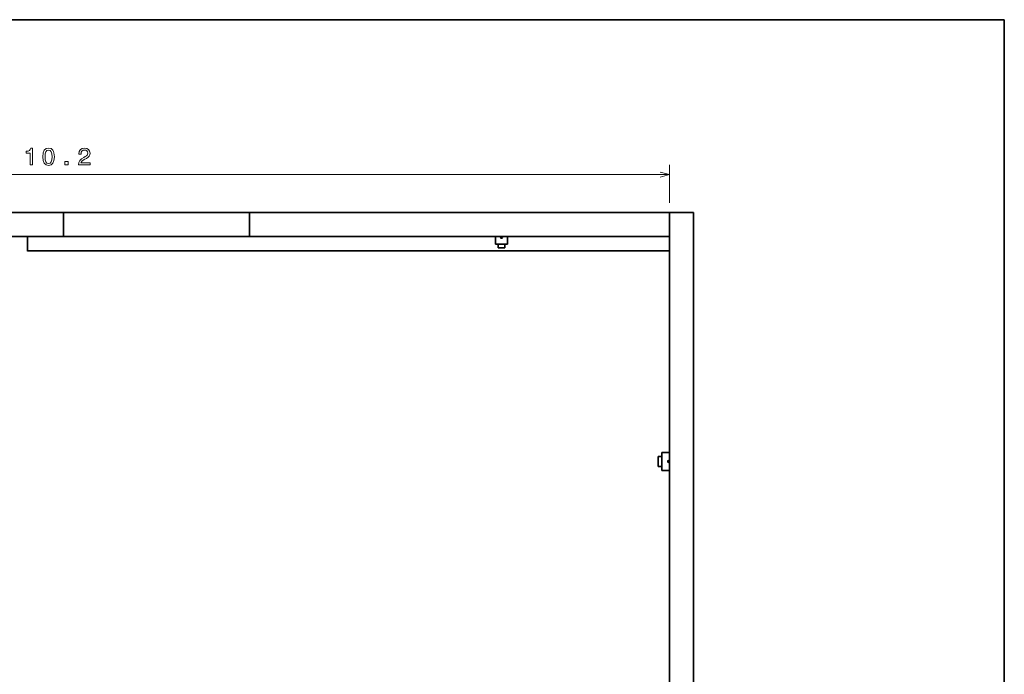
# Model space of a CAD drawing. Extents: x 10 to 410, y 10 to 287.
# Tile 23 of 23: x 205 to 410, y 151 to 287. Entities that reach past the tile are written whole.
import ezdxf

# ---------------------------------------------------------------- set-up
doc = ezdxf.new("R2010")
doc.units = 0

msp = doc.modelspace()

# ---------------------------------------------------------------- linework, layer by layer
at = {"color": 7, "lineweight": 35}
for p, q in [((410, 287), (10, 287)), ((410, 10), (410, 287)), ((144.5, 246.83), (214, 246.83)), ((214, 246.83), (252.75, 246.83)), ((252.75, 246.83), (340.25, 246.83)), ((340.25, 246.83), (340.25, 76.58)), ((345.25, 76.58), (345.25, 246.83)), ((214, 241.83), (144.5, 241.83)), ((202.75, 241.83), (304, 241.83)), ((214, 241.83), (252.75, 241.83)), ((340.25, 241.83), (252.75, 241.83)), ((306.5, 241.83), (338.37, 241.83)), ((206.5, 238.83), (338.37, 238.83)), ((340.25, 196.83), (340.25, 239.95)), ((340.25, 147.83), (340.25, 193.08))]:
    msp.add_line(p, q, dxfattribs=at)
at = {"color": 7, "lineweight": 13, "ltscale": 0.197611}
msp.add_line((340.25, 248.83), (340.25, 256.73), dxfattribs=at)
at = {"color": 7, "lineweight": 13}
msp.add_line((85.25, 254.73), (340.25, 254.73), dxfattribs=at)
at = {"color": 7, "lineweight": 35, "ltscale": 0.125}
for p, q in [((214, 246.83), (214, 241.83)), ((252.75, 246.83), (252.75, 241.83)), ((340.25, 246.83), (345.25, 246.83)), ((340.25, 241.83), (340.25, 246.83))]:
    msp.add_line(p, q, dxfattribs=at)
at = {"color": 7, "lineweight": 35, "ltscale": 0.075859}
msp.add_line((206.5, 238.8), (206.5, 241.84), dxfattribs=at)
at = {"color": 7, "lineweight": 35, "ltscale": 0.031204}
msp.add_line((305.25, 241.83), (304, 241.83), dxfattribs=at)
at = {"color": 7, "lineweight": 35, "ltscale": 0.040625}
for p, q in [((304, 240.2), (304, 241.83)), ((306.5, 241.83), (306.5, 240.2)), ((338.62, 196.83), (340.25, 196.83)), ((340.25, 193.08), (338.62, 193.08))]:
    msp.add_line(p, q, dxfattribs=at)
at = {"color": 7, "lineweight": 35, "ltscale": 0.0625}
msp.add_line((304, 240.2), (306.5, 240.2), dxfattribs=at)
at = {"color": 7, "lineweight": 35, "ltscale": 0.036105}
for p, q in [((304.53, 240.2), (305.97, 240.2)), ((304.53, 239.45), (305.97, 239.45))]:
    msp.add_line(p, q, dxfattribs=at)
at = {"color": 7, "lineweight": 35, "ltscale": 0.01875}
for p, q in [((304.53, 240.2), (304.53, 239.45)), ((305.97, 240.2), (305.97, 239.45)), ((338.62, 195.99), (337.87, 195.99)), ((338.62, 193.91), (337.87, 193.91))]:
    msp.add_line(p, q, dxfattribs=at)
at = {"color": 7, "lineweight": 35, "ltscale": 0.031203}
msp.add_line((306.5, 241.83), (305.25, 241.83), dxfattribs=at)
at = {"color": 7, "lineweight": 35, "ltscale": 0.046875}
for p in [(338.37, 241.83), (340.25, 239.95)]:
    msp.add_line(p, (340.25, 241.83), dxfattribs=at)
at = {"color": 7, "lineweight": 35, "ltscale": 0.028125}
msp.add_line((206.5, 238.83), (206.5, 239.95), dxfattribs=at)
at = {"color": 7, "lineweight": 35, "ltscale": 0.047089}
msp.add_line((338.37, 238.83), (340.25, 238.83), dxfattribs=at)
at = {"color": 7, "lineweight": 35, "ltscale": 0.051933}
for p, q in [((337.87, 195.99), (337.87, 193.91)), ((338.62, 195.99), (338.62, 193.91))]:
    msp.add_line(p, q, dxfattribs=at)
at = {"color": 7, "lineweight": 35, "ltscale": 0.09375}
msp.add_line((338.62, 196.83), (338.62, 193.08), dxfattribs=at)
at = {"color": 7, "lineweight": 35, "ltscale": 0.046828}
msp.add_line((340.25, 194.95), (340.25, 196.83), dxfattribs=at)
at = {"color": 7, "lineweight": 35, "ltscale": 0.046829}
msp.add_line((340.25, 193.08), (340.25, 194.95), dxfattribs=at)
at = {"color": 7, "lineweight": 13}
for points in [[(207.05, 256.73), (207.51, 256.73), (207.51, 260.26), (207.17, 260.26), (207.08, 259.95), (206.9, 259.74), (206.62, 259.62), (206.24, 259.58), (206.24, 259.22), (207.05, 259.22)], [(209.67, 258.44), (209.74, 257.65), (209.98, 257.08), (210.36, 256.74), (210.88, 256.63), (211.4, 256.74), (211.78, 257.08), (212.01, 257.65), (212.09, 258.44), (212.01, 259.23), (211.92, 259.54), (211.78, 259.8), (211.4, 260.14), (210.88, 260.26), (210.36, 260.14), (209.98, 259.79), (209.74, 259.23)], [(210.15, 258.44), (210.19, 259.05), (210.32, 259.49), (210.54, 259.75), (210.88, 259.84), (211.21, 259.75), (211.44, 259.49), (211.57, 259.05), (211.61, 258.44), (211.57, 257.82), (211.44, 257.39), (211.21, 257.13), (210.88, 257.04), (210.54, 257.13), (210.32, 257.39), (210.19, 257.82)], [(217.12, 256.73), (219.53, 256.73), (219.53, 257.16), (217.63, 257.16), (217.73, 257.4), (217.91, 257.6), (218.47, 257.96), (218.77, 258.11), (219.11, 258.32), (219.34, 258.58), (219.48, 258.87), (219.53, 259.21), (219.44, 259.63), (219.21, 259.97), (218.84, 260.18), (218.37, 260.26), (217.89, 260.17), (217.52, 259.93), (217.28, 259.55), (217.2, 259.05), (217.2, 258.98), (217.66, 258.98), (217.66, 259.02), (217.71, 259.37), (217.84, 259.62), (218.06, 259.78), (218.35, 259.84), (218.64, 259.79), (218.86, 259.66), (219, 259.46), (219.05, 259.22), (219.01, 258.98), (218.92, 258.79), (218.76, 258.62), (218.54, 258.46), (218.24, 258.3), (217.74, 257.99), (217.4, 257.66), (217.19, 257.25), (217.12, 256.75)], [(214.27, 256.73), (214.97, 256.73), (214.97, 257.48), (214.27, 257.48)]]:
    msp.add_lwpolyline(points, close=True, dxfattribs=at)
msp.add_lwpolyline([(338.32, 254.21), (340.25, 254.73), (338.32, 255.25)], dxfattribs=at)
at = {"color": 7, "lineweight": 35}
for centre in [(305.25, 241.64), (340.06, 194.95)]:
    msp.add_circle(centre, 0.188, dxfattribs=at)

doc.saveas('drawing.dxf')
